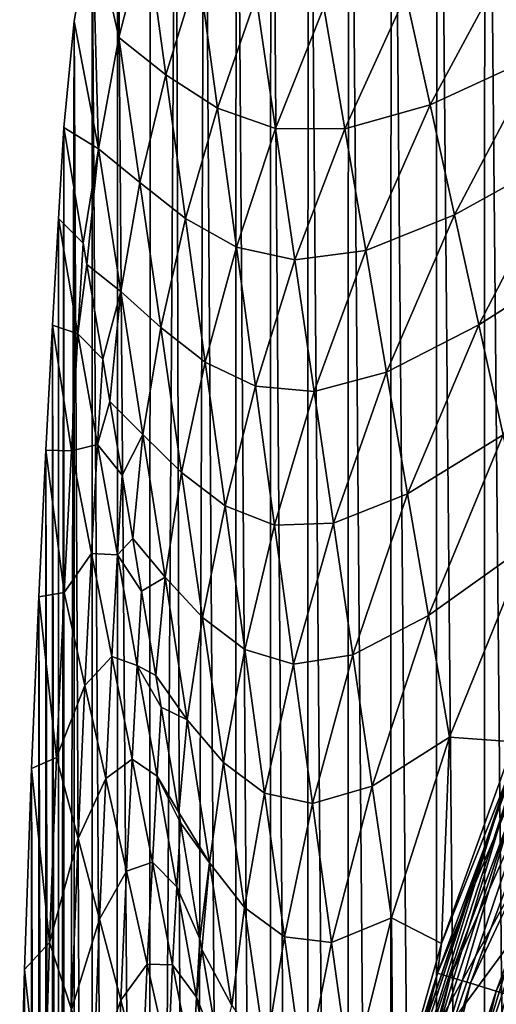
# Model space of a CAD drawing. Header units: metres. Extents: x -23 to 23, y -134 to 23.
# Tile 72 of 88: x -23.44 to -19.81, y 6.14 to 13.63. Entities that reach past the tile are written whole.
import ezdxf

# ---------------------------------------------------------------- set-up
doc = ezdxf.new("R2010")
doc.units = ezdxf.units.M
doc.layers.add('solid_509541_115_SW0003', color=7, linetype='CONTINUOUS')

msp = doc.modelspace()

# ---------------------------------------------------------------- linework, layer by layer
at = {"layer": 'solid_509541_115_SW0003'}
for points in [[(-19.518435, 20.267086), (-19.526915, -20.259333), (-19.901564, 19.902063)], [(-19.901564, 19.902063), (-19.910259, -19.89336), (-20.26664, 19.518919)], [(-19.901564, 19.902063), (-19.526915, -20.259333), (-19.910259, -19.89336)], [(-20.26664, 19.518919), (-20.27507, -19.509762), (-20.612806, 19.118834)], [(-20.26664, 19.518919), (-19.910259, -19.89336), (-20.27507, -19.509762)], [(-20.612806, 19.118834), (-20.62085, -19.109211), (-20.939526, 18.702362)], [(-20.612806, 19.118834), (-20.27507, -19.509762), (-20.62085, -19.109211)], [(-20.939526, 18.702362), (-20.947159, -18.69215), (-21.245277, 18.271696)], [(-20.939526, 18.702362), (-20.62085, -19.109211), (-20.947159, -18.69215)], [(-21.245277, 18.271696), (-21.253012, -18.259886), (-21.529333, 17.82793)], [(-21.245277, 18.271696), (-20.947159, -18.69215), (-21.253012, -18.259886)], [(-21.529333, 17.82793), (-21.538162, -17.812653), (-21.79196, 17.370132)], [(-21.529333, 17.82793), (-21.253012, -18.259886), (-21.538162, -17.812653)], [(-21.79196, 17.370132), (-21.801247, -17.352692), (-22.033245, 16.898014)], [(-21.79196, 17.370132), (-21.538162, -17.812653), (-21.801247, -17.352692)], [(-22.033245, 16.898014), (-22.153723, -16.640253), (-22.251736, 16.414274)], [(-22.033245, 16.898014), (-21.801247, -17.352692), (-22.153723, -16.640253)], [(-22.251736, 16.414274), (-22.153723, -16.640253), (-22.453606, -15.904788)], [(-22.251736, 16.414274), (-22.453606, -15.904788), (-22.447287, 15.919298)], [(-22.447287, 15.919298), (-22.453606, -15.904788), (-22.694511, 15.166832)], [(-22.694511, 15.166832), (-22.699366, -15.150047), (-22.886635, 14.399816)], [(-22.685015, 13.489325, 11.913818), (-22.694511, 15.166832), (-22.886635, 14.399816)], [(-22.694511, 15.166832), (-22.453606, -15.904788), (-22.699366, -15.150047)], [(-22.685015, 13.489325, 11.913818), (-22.47732, 14.298086, 11.913818), (-22.694511, 15.166832)], [(-22.886635, 14.399816), (-22.88994, -14.37968), (-23.022997, 13.614415)], [(-22.838373, 12.643998, 11.913818), (-22.886635, 14.399816), (-23.022997, 13.614415)], [(-22.886635, 14.399816), (-22.699366, -15.150047), (-22.88994, -14.37968)], [(-22.838373, 12.643998, 11.913818), (-22.685015, 13.489325, 11.913818), (-22.886635, 14.399816)], [(-22.327126, 13.205543, 23.83955), (-22.47732, 14.298086, 11.913818), (-22.685015, 13.489325, 11.913818)], [(-22.327126, 13.205543, 23.83955), (-22.079794, 14.011024, 23.83955), (-22.47732, 14.298086, 11.913818)], [(-20.316483, 12.97745, 71.54248), (-19.7171, 14.096497, 71.54248), (-20.501518, 13.81368, 59.616749)], [(-19.491373, 13.358759, 83.468208), (-19.7171, 14.096497, 71.54248), (-20.316483, 12.97745, 71.54248)], [(-21.935013, 12.953319, 35.765282), (-22.079794, 14.011024, 23.83955), (-22.327126, 13.205543, 23.83955)], [(-21.935013, 12.953319, 35.765282), (-21.639019, 13.799795, 35.765282), (-22.079794, 14.011024, 23.83955)], [(-21.492237, 12.798948, 47.691013), (-21.639019, 13.799795, 35.765282), (-21.935013, 12.953319, 35.765282)], [(-21.492237, 12.798948, 47.691013), (-21.126356, 13.720958, 47.691013), (-21.639019, 13.799795, 35.765282)], [(-20.967018, 12.795389, 59.616749), (-20.501518, 13.81368, 59.616749), (-21.126356, 13.720958, 47.691013)], [(-20.316483, 12.97745, 71.54248), (-20.501518, 13.81368, 59.616749), (-20.967018, 12.795389, 59.616749)], [(-20.967018, 12.795389, 59.616749), (-21.126356, 13.720958, 47.691013), (-21.492237, 12.798948, 47.691013)], [(-23.022997, 13.614415), (-23.024494, -13.597302), (-23.102457, -12.805938)], [(-23.022997, 13.614415), (-23.102457, -12.805938), (-23.102457, 12.805935)], [(-22.838373, 12.643998, 11.913818), (-23.022997, 13.614415), (-23.102457, 12.805935)], [(-23.022997, 13.614415), (-22.88994, -14.37968), (-23.024494, -13.597302)], [(-22.525583, 12.386681, 23.83955), (-22.685015, 13.489325, 11.913818), (-22.838373, 12.643998, 11.913818)], [(-22.525583, 12.386681, 23.83955), (-22.327126, 13.205543, 23.83955), (-22.685015, 13.489325, 11.913818)], [(-20.131445, 12.141221, 83.468208), (-19.491373, 13.358759, 83.468208), (-20.316483, 12.97745, 71.54248)], [(-19.265646, 12.621021, 95.393944), (-19.491373, 13.358759, 83.468208), (-20.131445, 12.141221, 83.468208)], [(-22.176931, 12.113, 35.765282), (-22.327126, 13.205543, 23.83955), (-22.525583, 12.386681, 23.83955)], [(-22.176931, 12.113, 35.765282), (-21.935013, 12.953319, 35.765282), (-22.327126, 13.205543, 23.83955)], [(-20.80768, 11.86982, 71.54248), (-20.316483, 12.97745, 71.54248), (-20.967018, 12.795389, 59.616749)], [(-20.131445, 12.141221, 83.468208), (-20.316483, 12.97745, 71.54248), (-20.80768, 11.86982, 71.54248)], [(-21.79023, 11.895613, 47.691013), (-21.935013, 12.953319, 35.765282), (-22.176931, 12.113, 35.765282)], [(-21.79023, 11.895613, 47.691013), (-21.492237, 12.798948, 47.691013), (-21.935013, 12.953319, 35.765282)], [(-23.144495, -12.109833), (-23.102457, 12.805935), (-23.102457, -12.805938)], [(-23.143904, 12.114637), (-23.102457, 12.805935), (-23.144495, -12.109833)], [(-23.143904, 12.114637), (-22.954731, 11.924918, 10.078394), (-23.102457, 12.805935)], [(-22.954731, 11.924918, 10.078394), (-22.838373, 12.643998, 11.913818), (-23.102457, 12.805935)], [(-21.345453, 11.798101, 59.616749), (-21.492237, 12.798948, 47.691013), (-21.79023, 11.895613, 47.691013)], [(-21.345453, 11.798101, 59.616749), (-20.967018, 12.795389, 59.616749), (-21.492237, 12.798948, 47.691013)], [(-20.80768, 11.86982, 71.54248), (-20.967018, 12.795389, 59.616749), (-21.345453, 11.798101, 59.616749)], [(-22.954731, 11.924918, 10.078394), (-22.92783, 11.764471, 11.913818), (-22.838373, 12.643998, 11.913818)], [(-22.669683, 11.557735, 23.83955), (-22.838373, 12.643998, 11.913818), (-22.92783, 11.764471, 11.913818)], [(-22.669683, 11.557735, 23.83955), (-22.525583, 12.386681, 23.83955), (-22.838373, 12.643998, 11.913818)], [(-19.946409, 11.304991, 95.393944), (-19.265646, 12.621021, 95.393944), (-20.131445, 12.141221, 83.468208)], [(-19.039921, 11.883284, 107.319679), (-19.265646, 12.621021, 95.393944), (-19.946409, 11.304991, 95.393944)], [(-22.36615, 11.284037, 35.765282), (-22.525583, 12.386681, 23.83955), (-22.669683, 11.557735, 23.83955)], [(-22.36615, 11.284037, 35.765282), (-22.176931, 12.113, 35.765282), (-22.525583, 12.386681, 23.83955)], [(-20.648344, 10.944251, 83.468208), (-20.131445, 12.141221, 83.468208), (-20.80768, 11.86982, 71.54248)], [(-19.946409, 11.304991, 95.393944), (-20.131445, 12.141221, 83.468208), (-20.648344, 10.944251, 83.468208)], [(-23.143904, 12.114637), (-23.144495, -12.109833), (-23.189623, 11.303318)], [(-22.99575, 11.23651, 10.078394), (-23.143904, 12.114637), (-23.189623, 11.303318)], [(-22.99575, 11.23651, 10.078394), (-22.954731, 11.924918, 10.078394), (-23.143904, 12.114637)], [(-22.026737, 11.020457, 47.691013), (-22.176931, 12.113, 35.765282), (-22.36615, 11.284037, 35.765282)], [(-22.026737, 11.020457, 47.691013), (-21.79023, 11.895613, 47.691013), (-22.176931, 12.113, 35.765282)], [(-22.99575, 11.23651, 10.078394), (-22.92783, 11.764471, 11.913818), (-22.954731, 11.924918, 10.078394)], [(-21.645449, 10.837907, 59.616749), (-21.79023, 11.895613, 47.691013), (-22.026737, 11.020457, 47.691013)], [(-21.645449, 10.837907, 59.616749), (-21.345453, 11.798101, 59.616749), (-21.79023, 11.895613, 47.691013)], [(-21.198669, 10.797255, 71.54248), (-20.80768, 11.86982, 71.54248), (-21.345453, 11.798101, 59.616749)], [(-20.648344, 10.944251, 83.468208), (-20.80768, 11.86982, 71.54248), (-21.198669, 10.797255, 71.54248)], [(-19.761374, 10.468761, 107.319679), (-19.039921, 11.883284, 107.319679), (-19.946409, 11.304991, 95.393944)], [(-22.99575, 11.23651, 10.078394), (-22.806858, 11.043015, 20.166866), (-22.92783, 11.764471, 11.913818)], [(-22.669683, 11.557735, 23.83955), (-22.92783, 11.764471, 11.913818), (-22.806858, 11.043015, 20.166866)], [(-21.198669, 10.797255, 71.54248), (-21.345453, 11.798101, 59.616749), (-21.645449, 10.837907, 59.616749)], [(-22.753025, 10.72196, 23.83955), (-22.669683, 11.557735, 23.83955), (-22.806858, 11.043015, 20.166866)], [(-22.500992, 10.471473, 35.765282), (-22.669683, 11.557735, 23.83955), (-22.753025, 10.72196, 23.83955)], [(-22.500992, 10.471473, 35.765282), (-22.36615, 11.284037, 35.765282), (-22.669683, 11.557735, 23.83955)], [(-23.189623, 11.303318), (-23.190996, -11.287691), (-23.239576, 10.35154)], [(-23.045219, 10.347358, 10.078394), (-23.189623, 11.303318), (-23.239576, 10.35154)], [(-23.189623, 11.303318), (-23.144495, -12.109833), (-23.190996, -11.287691)], [(-23.045219, 10.347358, 10.078394), (-22.99575, 11.23651, 10.078394), (-23.189623, 11.303318)], [(-22.845257, 10.395342, 20.166866), (-22.99575, 11.23651, 10.078394), (-23.045219, 10.347358, 10.078394)], [(-22.845257, 10.395342, 20.166866), (-22.806858, 11.043015, 20.166866), (-22.99575, 11.23651, 10.078394)], [(-22.206718, 10.181393, 47.691013), (-22.36615, 11.284037, 35.765282), (-22.500992, 10.471473, 35.765282)], [(-22.206718, 10.181393, 47.691013), (-22.026737, 11.020457, 47.691013), (-22.36615, 11.284037, 35.765282)], [(-20.489006, 10.018682, 95.393944), (-19.946409, 11.304991, 95.393944), (-20.648344, 10.944251, 83.468208)], [(-19.761374, 10.468761, 107.319679), (-19.946409, 11.304991, 95.393944), (-20.489006, 10.018682, 95.393944)], [(-22.845257, 10.395342, 20.166866), (-22.753025, 10.72196, 23.83955), (-22.806858, 11.043015, 20.166866)], [(-21.876545, 9.927914, 59.616749), (-22.026737, 11.020457, 47.691013), (-22.206718, 10.181393, 47.691013)], [(-21.876545, 9.927914, 59.616749), (-21.645449, 10.837907, 59.616749), (-22.026737, 11.020457, 47.691013)], [(-21.051886, 9.796408, 83.468208), (-20.648344, 10.944251, 83.468208), (-21.198669, 10.797255, 71.54248)], [(-20.489006, 10.018682, 95.393944), (-20.648344, 10.944251, 83.468208), (-21.051886, 9.796408, 83.468208)], [(-21.500668, 9.780201, 71.54248), (-21.645449, 10.837907, 59.616749), (-21.876545, 9.927914, 59.616749)], [(-21.500668, 9.780201, 71.54248), (-21.198669, 10.797255, 71.54248), (-21.645449, 10.837907, 59.616749)], [(-21.051886, 9.796408, 83.468208), (-21.198669, 10.797255, 71.54248), (-21.500668, 9.780201, 71.54248)], [(-22.845257, 10.395342, 20.166866), (-22.658985, 10.161111, 30.255339), (-22.753025, 10.72196, 23.83955)], [(-22.500992, 10.471473, 35.765282), (-22.753025, 10.72196, 23.83955), (-22.658985, 10.161111, 30.255339)], [(-22.578222, 9.679448, 35.765282), (-22.500992, 10.471473, 35.765282), (-22.658985, 10.161111, 30.255339)], [(-22.3323, 9.385211, 47.691013), (-22.500992, 10.471473, 35.765282), (-22.578222, 9.679448, 35.765282)], [(-22.3323, 9.385211, 47.691013), (-22.206718, 10.181393, 47.691013), (-22.500992, 10.471473, 35.765282)], [(-20.329668, 9.093113, 107.319679), (-19.761374, 10.468761, 107.319679), (-20.489006, 10.018682, 95.393944)], [(-20.329668, 9.093113, 107.319679), (-19.576336, 9.632532, 119.245407), (-19.761374, 10.468761, 107.319679)], [(-23.239576, 10.35154), (-23.241417, -10.31922), (-23.292826, 9.235549)], [(-23.100306, 9.267666, 10.078394), (-23.239576, 10.35154), (-23.292826, 9.235549)], [(-23.239576, 10.35154), (-23.190996, -11.287691), (-23.241417, -10.31922)], [(-23.100306, 9.267666, 10.078394), (-23.045219, 10.347358, 10.078394), (-23.239576, 10.35154)], [(-22.891226, 9.56498, 20.166866), (-23.045219, 10.347358, 10.078394), (-23.100306, 9.267666, 10.078394)], [(-22.891226, 9.56498, 20.166866), (-22.845257, 10.395342, 20.166866), (-23.045219, 10.347358, 10.078394)], [(-22.694761, 9.554173, 30.255339), (-22.845257, 10.395342, 20.166866), (-22.891226, 9.56498, 20.166866)], [(-22.694761, 9.554173, 30.255339), (-22.658985, 10.161111, 30.255339), (-22.845257, 10.395342, 20.166866)], [(-22.694761, 9.554173, 30.255339), (-22.578222, 9.679448, 35.765282), (-22.658985, 10.161111, 30.255339)], [(-22.047285, 9.078749, 59.616749), (-22.206718, 10.181393, 47.691013), (-22.3323, 9.385211, 47.691013)], [(-22.047285, 9.078749, 59.616749), (-21.876545, 9.927914, 59.616749), (-22.206718, 10.181393, 47.691013)], [(-20.905102, 8.79556, 95.393944), (-20.489006, 10.018682, 95.393944), (-21.051886, 9.796408, 83.468208)], [(-20.329668, 9.093113, 107.319679), (-20.489006, 10.018682, 95.393944), (-20.905102, 8.79556, 95.393944)], [(-21.726351, 8.835371, 71.54248), (-21.876545, 9.927914, 59.616749), (-22.047285, 9.078749, 59.616749)], [(-21.726351, 8.835371, 71.54248), (-21.500668, 9.780201, 71.54248), (-21.876545, 9.927914, 59.616749)], [(-21.355885, 8.722495, 83.468208), (-21.500668, 9.780201, 71.54248), (-21.726351, 8.835371, 71.54248)], [(-21.355885, 8.722495, 83.468208), (-21.051886, 9.796408, 83.468208), (-21.500668, 9.780201, 71.54248)], [(-20.905102, 8.79556, 95.393944), (-21.051886, 9.796408, 83.468208), (-21.355885, 8.722495, 83.468208)], [(-22.694761, 9.554173, 30.255339), (-22.511112, 9.279207, 40.343811), (-22.578222, 9.679448, 35.765282)], [(-22.3323, 9.385211, 47.691013), (-22.578222, 9.679448, 35.765282), (-22.511112, 9.279207, 40.343811)], [(-20.329668, 9.093113, 107.319679), (-20.170332, 8.167543, 119.245407), (-19.576336, 9.632532, 119.245407)], [(-19.679008, 8.13321, 131.040909), (-19.576336, 9.632532, 119.245407), (-20.170332, 8.167543, 119.245407)], [(-22.94219, 8.561214, 20.166866), (-22.891226, 9.56498, 20.166866), (-23.100306, 9.267666, 10.078394)], [(-22.73723, 8.7826, 30.255339), (-22.891226, 9.56498, 20.166866), (-22.94219, 8.561214, 20.166866)], [(-22.73723, 8.7826, 30.255339), (-22.694761, 9.554173, 30.255339), (-22.891226, 9.56498, 20.166866)], [(-22.544266, 8.713004, 40.343811), (-22.694761, 9.554173, 30.255339), (-22.73723, 8.7826, 30.255339)], [(-22.544266, 8.713004, 40.343811), (-22.511112, 9.279207, 40.343811), (-22.694761, 9.554173, 30.255339)], [(-22.403419, 8.636937, 47.691013), (-22.3323, 9.385211, 47.691013), (-22.511112, 9.279207, 40.343811)], [(-22.163609, 8.298948, 59.616749), (-22.3323, 9.385211, 47.691013), (-22.403419, 8.636937, 47.691013)], [(-22.163609, 8.298948, 59.616749), (-22.047285, 9.078749, 59.616749), (-22.3323, 9.385211, 47.691013)], [(-23.292826, 9.235549), (-23.294775, -9.180602), (-23.34766, 7.929108)], [(-23.157047, 8.013521, 10.078394), (-23.292826, 9.235549), (-23.34766, 7.929108)], [(-23.292826, 9.235549), (-23.241417, -10.31922), (-23.294775, -9.180602)], [(-23.157047, 8.013521, 10.078394), (-23.100306, 9.267666, 10.078394), (-23.292826, 9.235549)], [(-22.94219, 8.561214, 20.166866), (-23.100306, 9.267666, 10.078394), (-23.157047, 8.013521, 10.078394)], [(-22.544266, 8.713004, 40.343811), (-22.403419, 8.636937, 47.691013), (-22.511112, 9.279207, 40.343811)], [(-21.887854, 7.976105, 71.54248), (-22.047285, 9.078749, 59.616749), (-22.163609, 8.298948, 59.616749)], [(-21.887854, 7.976105, 71.54248), (-21.726351, 8.835371, 71.54248), (-22.047285, 9.078749, 59.616749)], [(-20.758318, 7.794713, 107.319679), (-20.329668, 9.093113, 107.319679), (-20.905102, 8.79556, 95.393944)], [(-20.758318, 7.794713, 107.319679), (-20.170332, 8.167543, 119.245407), (-20.329668, 9.093113, 107.319679)], [(-22.784073, 7.854763, 30.255339), (-22.73723, 8.7826, 30.255339), (-22.94219, 8.561214, 20.166866)], [(-22.583235, 8.000222, 40.343811), (-22.73723, 8.7826, 30.255339), (-22.784073, 7.854763, 30.255339)], [(-22.583235, 8.000222, 40.343811), (-22.544266, 8.713004, 40.343811), (-22.73723, 8.7826, 30.255339)], [(-21.576157, 7.742828, 83.468208), (-21.726351, 8.835371, 71.54248), (-21.887854, 7.976105, 71.54248)], [(-21.576157, 7.742828, 83.468208), (-21.355885, 8.722495, 83.468208), (-21.726351, 8.835371, 71.54248)], [(-21.211103, 7.664789, 95.393944), (-20.905102, 8.79556, 95.393944), (-21.355885, 8.722495, 83.468208)], [(-20.758318, 7.794713, 107.319679), (-20.905102, 8.79556, 95.393944), (-21.211103, 7.664789, 95.393944)], [(-20.262468, 6.373319, 131.27417), (-19.369677, 8.766361, 131.27417), (-20.231976, 6.59816, 131.036484)], [(-19.276247, 8.72487, 131.511215), (-19.369677, 8.766361, 131.27417), (-20.262468, 6.373319, 131.27417)], [(-19.369677, 8.766361, 131.27417), (-19.679008, 8.13321, 131.040909), (-20.231976, 6.59816, 131.036484)], [(-22.393772, 7.871836, 50.432281), (-22.544266, 8.713004, 40.343811), (-22.583235, 8.000222, 40.343811)], [(-22.544266, 8.713004, 40.343811), (-22.363237, 8.397305, 50.432281), (-22.403419, 8.636937, 47.691013)], [(-22.393772, 7.871836, 50.432281), (-22.363237, 8.397305, 50.432281), (-22.544266, 8.713004, 40.343811)], [(-21.211103, 7.664789, 95.393944), (-21.355885, 8.722495, 83.468208), (-21.576157, 7.742828, 83.468208)], [(-20.164688, 6.34349, 131.511215), (-19.276247, 8.72487, 131.511215), (-20.262468, 6.373319, 131.27417)], [(-19.130476, 8.660121, 131.714203), (-19.276247, 8.72487, 131.511215), (-20.164688, 6.34349, 131.511215)], [(-22.163609, 8.298948, 59.616749), (-22.403419, 8.636937, 47.691013), (-22.363237, 8.397305, 50.432281)], [(-20.012129, 6.296937, 131.714203), (-19.130476, 8.660121, 131.714203), (-20.164688, 6.34349, 131.511215)], [(-18.942078, 8.57643, 131.869583), (-19.130476, 8.660121, 131.714203), (-20.012129, 6.296937, 131.714203)], [(-22.994549, 7.398687, 20.166866), (-22.94219, 8.561214, 20.166866), (-23.157047, 8.013521, 10.078394)], [(-22.784073, 7.854763, 30.255339), (-22.94219, 8.561214, 20.166866), (-22.994549, 7.398687, 20.166866)], [(-19.814957, 6.236761, 131.869583), (-18.942078, 8.57643, 131.869583), (-20.012129, 6.296937, 131.714203)], [(-18.72361, 8.479376, 131.96701), (-18.942078, 8.57643, 131.869583), (-19.814957, 6.236761, 131.869583)], [(-19.586313, 6.166975, 131.96701), (-18.72361, 8.479376, 131.96701), (-19.814957, 6.236761, 131.869583)], [(-22.393772, 7.871836, 50.432281), (-22.228615, 7.594427, 59.616749), (-22.363237, 8.397305, 50.432281)], [(-22.228615, 7.594427, 59.616749), (-22.163609, 8.298948, 59.616749), (-22.363237, 8.397305, 50.432281)], [(-21.994917, 7.212686, 71.54248), (-22.163609, 8.298948, 59.616749), (-22.228615, 7.594427, 59.616749)], [(-21.994917, 7.212686, 71.54248), (-21.887854, 7.976105, 71.54248), (-22.163609, 8.298948, 59.616749)], [(-20.758318, 7.794713, 107.319679), (-20.611534, 6.793866, 119.245407), (-20.170332, 8.167543, 119.245407)], [(-20.231976, 6.59816, 131.036484), (-20.170332, 8.167543, 119.245407), (-20.611534, 6.793866, 119.245407)], [(-20.231976, 6.59816, 131.036484), (-19.679008, 8.13321, 131.040909), (-20.170332, 8.167543, 119.245407)], [(-19.630611, 8.131266, 136.351959), (-20.524012, 5.499392, 136.351959), (-19.17947, 7.944396, 186.159805)], [(-19.742281, 7.816522, 136.274826), (-20.524012, 5.499392, 136.351959), (-19.630611, 8.131266, 136.351959)], [(-18.220285, 7.547089, 136.149994), (-20.333298, 5.438334, 136.149994), (-19.449226, 8.046553, 136.149994)], [(-19.641411, 7.776585, 136.165344), (-19.449226, 8.046553, 136.149994), (-20.333298, 5.438334, 136.149994)], [(-23.211025, 6.606103, 10.078394), (-23.157047, 8.013521, 10.078394), (-23.34766, 7.929108)], [(-22.994549, 7.398687, 20.166866), (-23.157047, 8.013521, 10.078394), (-23.211025, 6.606103, 10.078394)], [(-22.625957, 7.148311, 40.343811), (-22.583235, 8.000222, 40.343811), (-22.784073, 7.854763, 30.255339)], [(-22.429241, 7.217843, 50.432281), (-22.583235, 8.000222, 40.343811), (-22.625957, 7.148311, 40.343811)], [(-22.429241, 7.217843, 50.432281), (-22.393772, 7.871836, 50.432281), (-22.583235, 8.000222, 40.343811)], [(-21.72842, 6.873461, 83.468208), (-21.887854, 7.976105, 71.54248), (-21.994917, 7.212686, 71.54248)], [(-21.72842, 6.873461, 83.468208), (-21.576157, 7.742828, 83.468208), (-21.887854, 7.976105, 71.54248)], [(-20.524012, 5.499392, 136.351959), (-19.657993, 6.672989, 186.159805), (-19.17947, 7.944396, 186.159805)], [(-23.34766, 7.929108), (-23.34951, -7.844831), (-23.401182, 6.401972)], [(-23.211025, 6.606103, 10.078394), (-23.34766, 7.929108), (-23.401182, 6.401972)], [(-23.34766, 7.929108), (-23.294775, -9.180602), (-23.34951, -7.844831)], [(-22.243277, 7.030667, 60.520756), (-22.393772, 7.871836, 50.432281), (-22.429241, 7.217843, 50.432281)], [(-22.393772, 7.871836, 50.432281), (-22.215364, 7.515401, 60.520756), (-22.228615, 7.594427, 59.616749)], [(-22.243277, 7.030667, 60.520756), (-22.215364, 7.515401, 60.520756), (-22.393772, 7.871836, 50.432281)], [(-22.83205, 6.783852, 30.255339), (-22.784073, 7.854763, 30.255339), (-22.994549, 7.398687, 20.166866)], [(-22.625957, 7.148311, 40.343811), (-22.784073, 7.854763, 30.255339), (-22.83205, 6.783852, 30.255339)], [(-21.066322, 6.607083, 107.319679), (-20.758318, 7.794713, 107.319679), (-21.211103, 7.664789, 95.393944)], [(-21.066322, 6.607083, 107.319679), (-20.611534, 6.793866, 119.245407), (-20.758318, 7.794713, 107.319679)], [(-19.742281, 7.816522, 136.274826), (-20.566278, 5.280523, 136.274826), (-20.524012, 5.499392, 136.351959)], [(-20.524361, 5.26976, 136.209213), (-20.566278, 5.280523, 136.274826), (-19.742281, 7.816522, 136.274826)], [(-19.702045, 7.800591, 136.209213), (-20.524361, 5.26976, 136.209213), (-19.742281, 7.816522, 136.274826)], [(-20.461197, 5.253542, 136.165344), (-20.524361, 5.26976, 136.209213), (-19.702045, 7.800591, 136.209213)], [(-19.641411, 7.776585, 136.165344), (-20.461197, 5.253542, 136.165344), (-19.702045, 7.800591, 136.209213)], [(-21.425962, 6.650285, 95.393944), (-21.576157, 7.742828, 83.468208), (-21.72842, 6.873461, 83.468208)], [(-21.425962, 6.650285, 95.393944), (-21.211103, 7.664789, 95.393944), (-21.576157, 7.742828, 83.468208)], [(-19.641411, 7.776585, 136.165344), (-20.333298, 5.438334, 136.149994), (-20.461197, 5.253542, 136.165344)], [(-21.066322, 6.607083, 107.319679), (-21.211103, 7.664789, 95.393944), (-21.425962, 6.650285, 95.393944)], [(-21.994917, 7.212686, 71.54248), (-22.228615, 7.594427, 59.616749), (-22.215364, 7.515401, 60.520756)], [(-22.243277, 7.030667, 60.520756), (-22.067492, 6.633497, 70.609222), (-22.215364, 7.515401, 60.520756)], [(-22.067492, 6.633497, 70.609222), (-21.994917, 7.212686, 71.54248), (-22.215364, 7.515401, 60.520756)], [(-18.220285, 7.547089, 136.149994), (-19.049519, 5.104181, 136.149994), (-20.333298, 5.438334, 136.149994)], [(-23.044279, 6.096671, 20.166866), (-22.994549, 7.398687, 20.166866), (-23.211025, 6.606103, 10.078394)], [(-22.83205, 6.783852, 30.255339), (-22.994549, 7.398687, 20.166866), (-23.044279, 6.096671, 20.166866)], [(-22.467842, 6.441859, 50.432281), (-22.429241, 7.217843, 50.432281), (-22.625957, 7.148311, 40.343811)], [(-22.275246, 6.435464, 60.520756), (-22.429241, 7.217843, 50.432281), (-22.467842, 6.441859, 50.432281)], [(-22.275246, 6.435464, 60.520756), (-22.243277, 7.030667, 60.520756), (-22.429241, 7.217843, 50.432281)], [(-22.067492, 6.633497, 70.609222), (-22.053812, 6.551915, 71.54248), (-21.994917, 7.212686, 71.54248)], [(-21.826225, 6.126423, 83.468208), (-21.994917, 7.212686, 71.54248), (-22.053812, 6.551915, 71.54248)], [(-21.826225, 6.126423, 83.468208), (-21.72842, 6.873461, 83.468208), (-21.994917, 7.212686, 71.54248)], [(-22.669554, 6.169017, 40.343811), (-22.625957, 7.148311, 40.343811), (-22.83205, 6.783852, 30.255339)], [(-22.467842, 6.441859, 50.432281), (-22.625957, 7.148311, 40.343811), (-22.669554, 6.169017, 40.343811)], [(-22.092781, 6.189499, 70.609222), (-22.243277, 7.030667, 60.520756), (-22.275246, 6.435464, 60.520756)], [(-22.092781, 6.189499, 70.609222), (-22.067492, 6.633497, 70.609222), (-22.243277, 7.030667, 60.520756)], [(-19.516472, 6.970202, 186.415695), (-20.052338, 5.373008, 186.159805), (-20.252026, 4.396798, 186.415695)], [(-19.516472, 6.970202, 186.415695), (-20.252026, 4.396798, 186.415695), (-19.426376, 6.922388, 186.654968)], [(-19.516472, 6.970202, 186.415695), (-19.657993, 6.672989, 186.159805), (-20.052338, 5.373008, 186.159805)], [(-20.252026, 4.396798, 186.415695), (-20.156847, 4.359478, 186.654968), (-19.426376, 6.922388, 186.654968)], [(-19.426376, 6.922388, 186.654968), (-20.156847, 4.359478, 186.654968), (-19.285233, 6.844352, 186.860199)], [(-21.568989, 5.770817, 95.393944), (-21.72842, 6.873461, 83.468208), (-21.826225, 6.126423, 83.468208)], [(-21.568989, 5.770817, 95.393944), (-21.425962, 6.650285, 95.393944), (-21.72842, 6.873461, 83.468208)], [(-20.156847, 4.359478, 186.654968), (-20.007397, 4.297606, 186.860199), (-19.285233, 6.844352, 186.860199)], [(-19.285233, 6.844352, 186.860199), (-20.007397, 4.297606, 186.860199), (-19.103823, 6.737656, 187.017532)], [(-22.877533, 5.587239, 30.255339), (-22.83205, 6.783852, 30.255339), (-23.044279, 6.096671, 20.166866)], [(-22.669554, 6.169017, 40.343811), (-22.83205, 6.783852, 30.255339), (-22.877533, 5.587239, 30.255339)], [(-21.066322, 6.607083, 107.319679), (-20.921541, 5.549377, 119.245407), (-20.611534, 6.793866, 119.245407)], [(-20.599251, 5.29494, 131.032394), (-20.611534, 6.793866, 119.245407), (-20.921541, 5.549377, 119.245407)], [(-20.599251, 5.29494, 131.032394), (-20.231976, 6.59816, 131.036484), (-20.611534, 6.793866, 119.245407)], [(-20.524012, 5.499392, 136.351959), (-20.052338, 5.373008, 186.159805), (-19.657993, 6.672989, 186.159805)], [(-20.007397, 4.297606, 186.860199), (-19.814606, 4.211115, 187.017532), (-19.103823, 6.737656, 187.017532)], [(-23.257975, 5.070889, 10.078394), (-23.211025, 6.606103, 10.078394), (-23.401182, 6.401972)], [(-23.044279, 6.096671, 20.166866), (-23.211025, 6.606103, 10.078394), (-23.257975, 5.070889, 10.078394)], [(-22.092781, 6.189499, 70.609222), (-22.053812, 6.551915, 71.54248), (-22.067492, 6.633497, 70.609222)], [(-21.27577, 5.557742, 107.319679), (-21.425962, 6.650285, 95.393944), (-21.568989, 5.770817, 95.393944)], [(-21.27577, 5.557742, 107.319679), (-21.066322, 6.607083, 107.319679), (-21.425962, 6.650285, 95.393944)], [(-21.27577, 5.557742, 107.319679), (-20.921541, 5.549377, 119.245407), (-21.066322, 6.607083, 107.319679)], [(-20.262468, 6.373319, 131.27417), (-20.231976, 6.59816, 131.036484), (-20.599251, 5.29494, 131.032394)], [(-22.092781, 6.189499, 70.609222), (-21.919619, 5.751594, 80.697701), (-22.053812, 6.551915, 71.54248)], [(-21.826225, 6.126423, 83.468208), (-22.053812, 6.551915, 71.54248), (-21.919619, 5.751594, 80.697701)], [(-22.507055, 5.554183, 50.432281), (-22.467842, 6.441859, 50.432281), (-22.669554, 6.169017, 40.343811)], [(-22.309727, 5.735407, 60.520756), (-22.467842, 6.441859, 50.432281), (-22.507055, 5.554183, 50.432281)], [(-22.309727, 5.735407, 60.520756), (-22.275246, 6.435464, 60.520756), (-22.467842, 6.441859, 50.432281)], [(-23.401182, 6.401972), (-23.402967, -6.278784), (-23.437855, 5.092425)], [(-23.257975, 5.070889, 10.078394), (-23.401182, 6.401972), (-23.437855, 5.092425)], [(-23.401182, 6.401972), (-23.34951, -7.844831), (-23.402967, -6.278784)], [(-22.12125, 5.653086, 70.609222), (-22.275246, 6.435464, 60.520756), (-22.309727, 5.735407, 60.520756)], [(-22.12125, 5.653086, 70.609222), (-22.092781, 6.189499, 70.609222), (-22.275246, 6.435464, 60.520756)], [(-20.857193, 3.888773, 131.27417), (-20.262468, 6.373319, 131.27417), (-20.839321, 4.197461, 131.028748)], [(-20.164688, 6.34349, 131.511215), (-20.262468, 6.373319, 131.27417), (-20.857193, 3.888773, 131.27417)], [(-20.262468, 6.373319, 131.27417), (-20.599251, 5.29494, 131.032394), (-20.839321, 4.197461, 131.028748)], [(-20.756491, 3.871158, 131.511215), (-20.164688, 6.34349, 131.511215), (-20.857193, 3.888773, 131.27417)], [(-20.012129, 6.296937, 131.714203), (-20.164688, 6.34349, 131.511215), (-20.756491, 3.871158, 131.511215)], [(-20.599375, 3.843661, 131.714203), (-20.012129, 6.296937, 131.714203), (-20.756491, 3.871158, 131.511215)], [(-19.814957, 6.236761, 131.869583), (-20.012129, 6.296937, 131.714203), (-20.599375, 3.843661, 131.714203)], [(-20.396315, 3.808113, 131.869583), (-19.814957, 6.236761, 131.869583), (-20.599375, 3.843661, 131.714203)], [(-19.586313, 6.166975, 131.96701), (-19.814957, 6.236761, 131.869583), (-20.396315, 3.808113, 131.869583)], [(-22.710789, 5.077806, 40.343811), (-22.669554, 6.169017, 40.343811), (-22.877533, 5.587239, 30.255339)], [(-22.507055, 5.554183, 50.432281), (-22.669554, 6.169017, 40.343811), (-22.710789, 5.077806, 40.343811)], [(-21.942287, 5.34833, 80.697701), (-22.092781, 6.189499, 70.609222), (-22.12125, 5.653086, 70.609222)], [(-21.942287, 5.34833, 80.697701), (-21.919619, 5.751594, 80.697701), (-22.092781, 6.189499, 70.609222)], [(-20.160839, 3.766884, 131.96701), (-19.586313, 6.166975, 131.96701), (-20.396315, 3.808113, 131.869583)], [(-20.160839, 3.766884, 131.96701), (-19.649651, 4.968777, 132), (-19.586313, 6.166975, 131.96701)]]:
    msp.add_3dface(points, dxfattribs=at)

doc.saveas('drawing.dxf')
